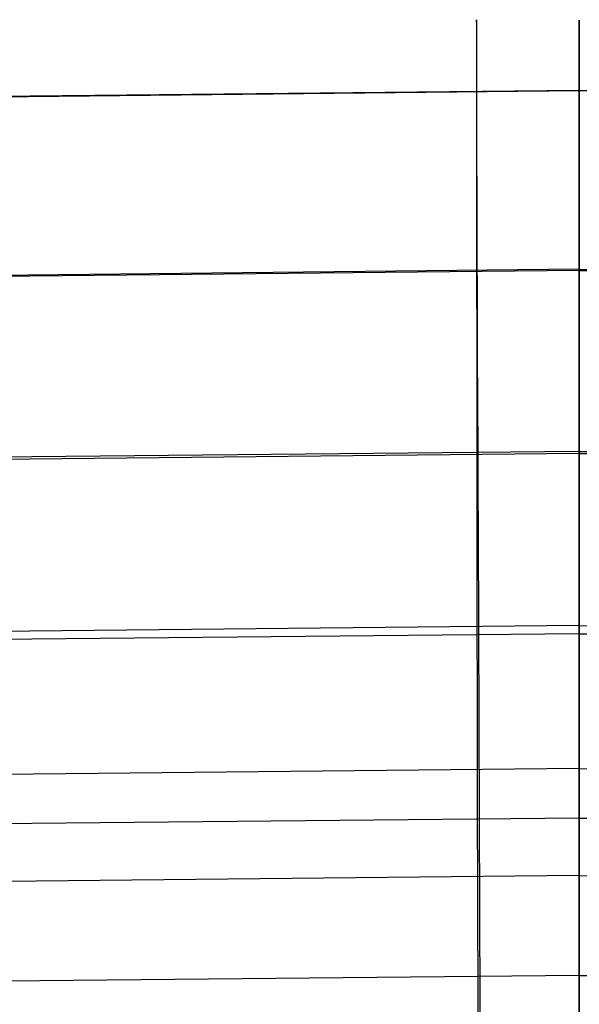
# Model space of a CAD drawing. Extents: x -3677 to -3089, y -67 to 482.
# Tile 56 of 110: x -3395 to -3383, y 460 to 482. Entities that reach past the tile are written whole.
import ezdxf

# ---------------------------------------------------------------- set-up
doc = ezdxf.new("R2010")
doc.units = 0
doc.layers.add('CURVA_ORIGIN', color=125, linetype='CONTINUOUS')

msp = doc.modelspace()

# ---------------------------------------------------------------- linework, layer by layer
at = {"layer": 'CURVA_ORIGIN'}
for p, q in [((-3385.237, 481.532, 428.672), (-3385.238, 481.527, 428.75)), ((-3385.238, 481.527, 428.75), (-3385.238, 481.519, 428.828)), ((-3385.238, 481.519, 428.828), (-3385.238, 481.509, 428.904)), ((-3385.238, 481.509, 428.904), (-3385.238, 481.503, 428.941)), ((-3385.238, 481.503, 428.941), (-3385.238, 481.496, 428.979)), ((-3385.238, 481.496, 428.979), (-3385.238, 481.489, 429.015)), ((-3385.238, 481.489, 429.015), (-3385.238, 481.481, 429.052)), ((-3385.238, 481.481, 429.052), (-3385.238, 481.472, 429.088)), ((-3385.238, 481.472, 429.088), (-3385.238, 481.463, 429.124)), ((-3385.238, 481.463, 429.124), (-3385.238, 481.454, 429.16)), ((-3385.238, 481.454, 429.16), (-3385.238, 481.443, 429.195)), ((-3385.238, 481.443, 429.195), (-3385.238, 481.432, 429.23)), ((-3385.237, 481.534, 428.429), (-3385.237, 481.535, 428.511)), ((-3385.237, 481.535, 428.511), (-3385.237, 481.535, 428.592)), ((-3385.237, 481.535, 428.592), (-3385.237, 481.532, 428.672)), ((-3385.237, 481.53, 428.346), (-3385.237, 481.534, 428.429)), ((-3385.237, 481.524, 428.261), (-3385.237, 481.53, 428.346)), ((-3385.237, 481.515, 428.176), (-3385.237, 481.524, 428.261)), ((-3385.237, 481.505, 428.089), (-3385.237, 481.515, 428.176)), ((-3385.237, 481.492, 428.001), (-3385.237, 481.505, 428.089)), ((-3385.237, 481.477, 427.913), (-3385.237, 481.492, 428.001)), ((-3385.236, 481.46, 427.823), (-3385.237, 481.477, 427.913)), ((-3385.236, 481.442, 427.732), (-3385.236, 481.46, 427.823)), ((-3385.236, 481.421, 427.64), (-3385.236, 481.442, 427.732)), ((-3383, 481.523, 428.637), (-3383, 481.524, 428.589)), ((-3383, 481.524, 428.589), (-3383, 481.524, 428.495)), ((-3383, 481.524, 428.495), (-3383, 481.522, 428.401)), ((-3383, 481.523, 428.637), (-3383, 481.524, 428.589)), ((-3383, 481.524, 428.589), (-3383, 481.524, 428.495)), ((-3383, 481.524, 428.495), (-3383, 481.522, 428.401)), ((-3383, 481.52, 428.684), (-3383, 481.523, 428.637)), ((-3383, 481.52, 428.684), (-3383, 481.523, 428.637)), ((-3383, 481.522, 428.401), (-3383, 481.516, 428.307)), ((-3383, 481.522, 428.401), (-3383, 481.516, 428.307)), ((-3383, 481.517, 428.731), (-3383, 481.52, 428.684)), ((-3383, 481.517, 428.731), (-3383, 481.52, 428.684)), ((-3383, 481.513, 428.778), (-3383, 481.517, 428.731)), ((-3383, 481.513, 428.778), (-3383, 481.517, 428.731)), ((-3383, 481.516, 428.307), (-3383, 481.508, 428.214)), ((-3383, 481.516, 428.307), (-3383, 481.508, 428.214)), ((-3383, 481.508, 428.824), (-3383, 481.513, 428.778)), ((-3383, 481.508, 428.824), (-3383, 481.513, 428.778)), ((-3383, 481.503, 428.871), (-3383, 481.508, 428.824)), ((-3383, 481.508, 428.214), (-3383, 481.499, 428.128)), ((-3383, 481.503, 428.871), (-3383, 481.508, 428.824)), ((-3383, 481.508, 428.214), (-3383, 481.499, 428.128)), ((-3383, 481.496, 428.918), (-3383, 481.503, 428.871)), ((-3383, 481.496, 428.918), (-3383, 481.503, 428.871)), ((-3383, 481.499, 428.128), (-3383, 481.487, 428.043)), ((-3383, 481.499, 428.128), (-3383, 481.487, 428.043)), ((-3383, 481.488, 428.964), (-3383, 481.496, 428.918)), ((-3383, 481.488, 428.964), (-3383, 481.496, 428.918)), ((-3383, 481.479, 429.011), (-3383, 481.488, 428.964)), ((-3383, 481.479, 429.011), (-3383, 481.488, 428.964)), ((-3383, 481.487, 428.043), (-3383, 481.474, 427.958)), ((-3383, 481.487, 428.043), (-3383, 481.474, 427.958)), ((-3383, 481.469, 429.057), (-3383, 481.479, 429.011)), ((-3383, 481.469, 429.057), (-3383, 481.479, 429.011)), ((-3383, 481.474, 427.958), (-3383, 481.459, 427.873)), ((-3383, 481.474, 427.958), (-3383, 481.459, 427.873)), ((-3383, 481.458, 429.103), (-3383, 481.469, 429.057)), ((-3383, 481.458, 429.103), (-3383, 481.469, 429.057)), ((-3383, 481.459, 427.873), (-3383, 481.442, 427.788)), ((-3383, 481.459, 427.873), (-3383, 481.442, 427.788)), ((-3383, 481.446, 429.149), (-3383, 481.458, 429.103)), ((-3383, 481.446, 429.149), (-3383, 481.458, 429.103)), ((-3383, 481.433, 429.194), (-3383, 481.446, 429.149)), ((-3383, 481.433, 429.194), (-3383, 481.446, 429.149)), ((-3383, 481.442, 427.788), (-3383, 481.424, 427.703)), ((-3383, 481.442, 427.788), (-3383, 481.424, 427.703)), ((-3385.238, 481.432, 429.23), (-3385.238, 481.42, 429.265)), ((-3385.238, 481.42, 429.265), (-3385.238, 481.408, 429.299)), ((-3385.238, 481.408, 429.299), (-3385.238, 481.395, 429.333)), ((-3385.238, 481.395, 429.333), (-3385.238, 481.381, 429.367)), ((-3385.238, 481.381, 429.367), (-3385.238, 481.367, 429.4)), ((-3385.238, 481.367, 429.4), (-3385.238, 481.352, 429.433)), ((-3385.238, 481.352, 429.433), (-3385.238, 481.336, 429.466)), ((-3385.238, 481.336, 429.466), (-3385.238, 481.319, 429.498)), ((-3385.238, 481.319, 429.498), (-3385.238, 481.302, 429.53)), ((-3385.238, 481.302, 429.53), (-3385.238, 481.284, 429.561)), ((-3385.238, 481.284, 429.561), (-3385.238, 481.266, 429.593)), ((-3385.238, 481.266, 429.593), (-3385.238, 481.247, 429.624)), ((-3385.238, 481.247, 429.624), (-3385.238, 481.227, 429.654)), ((-3385.238, 481.227, 429.654), (-3385.238, 481.206, 429.684)), ((-3385.236, 481.373, 427.453), (-3385.236, 481.421, 427.64)), ((-3385.236, 481.318, 427.263), (-3385.236, 481.373, 427.453)), ((-3385.236, 481.256, 427.069), (-3385.236, 481.318, 427.263)), ((-3385.235, 481.187, 426.871), (-3385.236, 481.256, 427.069)), ((-3383, 481.419, 429.239), (-3383, 481.433, 429.194)), ((-3383, 481.419, 429.239), (-3383, 481.433, 429.194)), ((-3383, 481.424, 427.703), (-3383, 481.384, 427.536)), ((-3383, 481.424, 427.703), (-3383, 481.384, 427.536)), ((-3383, 481.403, 429.284), (-3383, 481.419, 429.239)), ((-3383, 481.403, 429.284), (-3383, 481.419, 429.239)), ((-3383, 481.387, 429.327), (-3383, 481.403, 429.284)), ((-3383, 481.387, 429.327), (-3383, 481.403, 429.284)), ((-3383, 481.369, 429.371), (-3383, 481.387, 429.327)), ((-3383, 481.369, 429.371), (-3383, 481.387, 429.327)), ((-3383, 481.384, 427.536), (-3383, 481.339, 427.37)), ((-3383, 481.384, 427.536), (-3383, 481.339, 427.37)), ((-3383, 481.35, 429.414), (-3383, 481.369, 429.371)), ((-3383, 481.35, 429.414), (-3383, 481.369, 429.371)), ((-3383, 481.33, 429.457), (-3383, 481.35, 429.414)), ((-3383, 481.33, 429.457), (-3383, 481.35, 429.414)), ((-3383, 481.339, 427.37), (-3383, 481.289, 427.205)), ((-3383, 481.339, 427.37), (-3383, 481.289, 427.205)), ((-3383, 481.309, 429.499), (-3383, 481.33, 429.457)), ((-3383, 481.309, 429.499), (-3383, 481.33, 429.457)), ((-3383, 481.287, 429.54), (-3383, 481.309, 429.499)), ((-3383, 481.287, 429.54), (-3383, 481.309, 429.499)), ((-3383, 481.289, 427.205), (-3383, 481.235, 427.041)), ((-3383, 481.289, 427.205), (-3383, 481.235, 427.041)), ((-3383, 481.263, 429.581), (-3383, 481.287, 429.54)), ((-3383, 481.263, 429.581), (-3383, 481.287, 429.54)), ((-3383, 481.238, 429.622), (-3383, 481.263, 429.581)), ((-3383, 481.238, 429.622), (-3383, 481.263, 429.581)), ((-3383, 481.212, 429.662), (-3383, 481.238, 429.622)), ((-3383, 481.212, 429.662), (-3383, 481.238, 429.622)), ((-3383, 481.235, 427.041), (-3383, 481.178, 426.879)), ((-3383, 481.235, 427.041), (-3383, 481.178, 426.879)), ((-3385.238, 481.206, 429.684), (-3385.238, 481.185, 429.714)), ((-3385.238, 481.185, 429.714), (-3385.238, 481.163, 429.743)), ((-3385.238, 481.163, 429.743), (-3385.238, 481.14, 429.772)), ((-3385.238, 481.14, 429.772), (-3385.238, 481.116, 429.801)), ((-3385.238, 481.116, 429.801), (-3385.238, 481.092, 429.829)), ((-3385.238, 481.092, 429.829), (-3385.238, 481.067, 429.857)), ((-3385.238, 481.067, 429.857), (-3385.238, 481.041, 429.885)), ((-3385.238, 481.041, 429.885), (-3385.238, 481.015, 429.912)), ((-3385.238, 481.015, 429.912), (-3385.238, 480.987, 429.938)), ((-3385.235, 481.111, 426.67), (-3385.235, 481.187, 426.871)), ((-3385.235, 481.028, 426.465), (-3385.235, 481.111, 426.67)), ((-3385.234, 480.939, 426.258), (-3385.235, 481.028, 426.465)), ((-3383, 481.184, 429.701), (-3383, 481.212, 429.662)), ((-3383, 481.184, 429.701), (-3383, 481.212, 429.662)), ((-3383, 481.156, 429.74), (-3383, 481.184, 429.701)), ((-3383, 481.156, 429.74), (-3383, 481.184, 429.701)), ((-3383, 481.178, 426.879), (-3383, 481.118, 426.719)), ((-3383, 481.178, 426.879), (-3383, 481.118, 426.719)), ((-3383, 481.126, 429.777), (-3383, 481.156, 429.74)), ((-3383, 481.126, 429.777), (-3383, 481.156, 429.74)), ((-3383, 481.096, 429.814), (-3383, 481.126, 429.777)), ((-3383, 481.096, 429.814), (-3383, 481.126, 429.777)), ((-3383, 481.118, 426.719), (-3383, 481.055, 426.56)), ((-3383, 481.118, 426.719), (-3383, 481.055, 426.56)), ((-3383, 481.065, 429.849), (-3383, 481.096, 429.814)), ((-3383, 481.065, 429.849), (-3383, 481.096, 429.814)), ((-3383, 481.032, 429.884), (-3383, 481.065, 429.849)), ((-3383, 481.032, 429.884), (-3383, 481.065, 429.849)), ((-3383, 481.055, 426.56), (-3383, 480.921, 426.241)), ((-3383, 481.055, 426.56), (-3383, 480.921, 426.241)), ((-3383, 481, 429.918), (-3383, 481.032, 429.884)), ((-3383, 481, 429.918), (-3383, 481.032, 429.884)), ((-3385.238, 480.987, 429.938), (-3385.238, 480.959, 429.965)), ((-3385.238, 480.959, 429.965), (-3385.238, 480.931, 429.991)), ((-3385.238, 480.931, 429.991), (-3385.238, 480.901, 430.016)), ((-3385.238, 480.901, 430.016), (-3385.238, 480.871, 430.042)), ((-3385.238, 480.871, 430.042), (-3385.238, 480.84, 430.066)), ((-3385.238, 480.84, 430.066), (-3385.238, 480.808, 430.091)), ((-3385.238, 480.808, 430.091), (-3385.238, 480.775, 430.115)), ((-3385.234, 480.845, 426.047), (-3385.234, 480.939, 426.258)), ((-3385.233, 480.639, 425.617), (-3385.234, 480.845, 426.047)), ((-3383, 480.966, 429.95), (-3383, 481, 429.918)), ((-3383, 480.966, 429.95), (-3383, 481, 429.918)), ((-3383, 480.931, 429.982), (-3383, 480.966, 429.95)), ((-3383, 480.931, 429.982), (-3383, 480.966, 429.95)), ((-3383, 480.896, 430.013), (-3383, 480.931, 429.982)), ((-3383, 480.896, 430.013), (-3383, 480.931, 429.982)), ((-3383, 480.921, 426.241), (-3383, 480.777, 425.927)), ((-3383, 480.921, 426.241), (-3383, 480.777, 425.927)), ((-3383, 480.86, 430.043), (-3383, 480.896, 430.013)), ((-3383, 480.86, 430.043), (-3383, 480.896, 430.013)), ((-3383, 480.824, 430.072), (-3383, 480.86, 430.043)), ((-3383, 480.824, 430.072), (-3383, 480.86, 430.043)), ((-3383, 480.786, 430.101), (-3383, 480.824, 430.072)), ((-3383, 480.786, 430.101), (-3383, 480.824, 430.072)), ((-3385.238, 480.775, 430.115), (-3385.238, 480.742, 430.139)), ((-3385.238, 480.742, 430.139), (-3385.238, 480.708, 430.162)), ((-3385.238, 480.708, 430.162), (-3385.238, 480.673, 430.185)), ((-3385.238, 480.673, 430.185), (-3385.238, 480.637, 430.207)), ((-3385.238, 480.637, 430.207), (-3385.238, 480.6, 430.229)), ((-3385.238, 480.6, 430.229), (-3385.238, 480.525, 430.272)), ((-3385.233, 480.413, 425.177), (-3385.233, 480.639, 425.617)), ((-3383, 480.748, 430.128), (-3383, 480.786, 430.101)), ((-3383, 480.748, 430.128), (-3383, 480.786, 430.101)), ((-3383, 480.777, 425.927), (-3383, 480.628, 425.619)), ((-3383, 480.777, 425.927), (-3383, 480.628, 425.619)), ((-3383, 480.71, 430.155), (-3383, 480.748, 430.128)), ((-3383, 480.71, 430.155), (-3383, 480.748, 430.128)), ((-3383, 480.671, 430.18), (-3383, 480.71, 430.155)), ((-3383, 480.671, 430.18), (-3383, 480.71, 430.155)), ((-3383, 480.631, 430.205), (-3383, 480.671, 430.18)), ((-3383, 480.631, 430.205), (-3383, 480.671, 430.18)), ((-3383, 480.591, 430.23), (-3383, 480.631, 430.205)), ((-3383, 480.591, 430.23), (-3383, 480.631, 430.205)), ((-3383, 480.628, 425.619), (-3383, 480.378, 425.134)), ((-3383, 480.628, 425.619), (-3383, 480.378, 425.134)), ((-3383, 480.551, 430.253), (-3383, 480.591, 430.23)), ((-3383, 480.551, 430.253), (-3383, 480.591, 430.23)), ((-3385.238, 480.525, 430.272), (-3385.238, 480.446, 430.313)), ((-3385.238, 480.446, 430.313), (-3385.238, 480.363, 430.352)), ((-3385.238, 480.363, 430.352), (-3385.238, 480.278, 430.39)), ((-3385.232, 480.169, 424.728), (-3385.233, 480.413, 425.177)), ((-3383, 480.509, 430.276), (-3383, 480.551, 430.253)), ((-3383, 480.509, 430.276), (-3383, 480.551, 430.253)), ((-3383, 480.468, 430.298), (-3383, 480.509, 430.276)), ((-3383, 480.468, 430.298), (-3383, 480.509, 430.276)), ((-3383, 480.426, 430.319), (-3383, 480.468, 430.298)), ((-3383, 480.426, 430.319), (-3383, 480.468, 430.298)), ((-3383, 480.341, 430.359), (-3383, 480.426, 430.319)), ((-3383, 480.341, 430.359), (-3383, 480.426, 430.319)), ((-3383, 480.378, 425.134), (-3383, 480.112, 424.648)), ((-3383, 480.378, 425.134), (-3383, 480.112, 424.648)), ((-3385.238, 480.278, 430.39), (-3385.238, 480.189, 430.426)), ((-3385.238, 480.189, 430.426), (-3385.238, 480.097, 430.46)), ((-3385.231, 479.635, 423.807), (-3385.232, 480.169, 424.728)), ((-3383, 480.255, 430.397), (-3383, 480.341, 430.359)), ((-3383, 480.255, 430.397), (-3383, 480.341, 430.359)), ((-3383, 480.168, 430.432), (-3383, 480.255, 430.397)), ((-3383, 480.168, 430.432), (-3383, 480.255, 430.397)), ((-3383, 480.079, 430.465), (-3383, 480.168, 430.432)), ((-3383, 480.079, 430.465), (-3383, 480.168, 430.432)), ((-3383, 479.991, 430.495), (-3396.115, 479.856, 430.52)), ((-3396.111, 479.852, 430.521), (-3383, 479.991, 430.494)), ((-3385.238, 480.097, 430.46), (-3385.238, 480.001, 430.493)), ((-3385.238, 480.002, 430.493), (-3385.238, 479.04, 430.803)), ((-3383, 480.112, 424.648), (-3383, 479.558, 423.698)), ((-3383, 480.112, 424.648), (-3383, 479.558, 423.698)), ((-3383, 479.991, 430.495), (-3383, 480.079, 430.465)), ((-3383, 479.991, 430.495), (-3383, 480.079, 430.465)), ((-3383, 479.033, 430.804), (-3383, 479.991, 430.494)), ((-3369.889, 479.852, 430.521), (-3383, 479.991, 430.494)), ((-3383, 479.033, 430.804), (-3383, 479.991, 430.494)), ((-3383, 479.991, 430.495), (-3369.885, 479.856, 430.52)), ((-3385.223, 476.627, 419.027), (-3385.231, 479.635, 423.807)), ((-3383, 479.558, 423.698), (-3383, 476.628, 419.048)), ((-3383, 479.558, 423.698), (-3383, 476.628, 419.048)), ((-3385.238, 479.04, 430.803), (-3385.238, 478.071, 431.096)), ((-3383, 478.065, 431.096), (-3383, 479.033, 430.804)), ((-3383, 478.065, 431.096), (-3383, 479.033, 430.804)), ((-3385.238, 478.071, 431.096), (-3385.238, 477.584, 431.227)), ((-3383, 477.576, 431.228), (-3383, 478.065, 431.096)), ((-3383, 477.576, 431.228), (-3383, 478.065, 431.096)), ((-3385.238, 477.584, 431.227), (-3385.237, 477.093, 431.346)), ((-3383, 477.085, 431.347), (-3383, 477.576, 431.228)), ((-3383, 477.085, 431.347), (-3383, 477.576, 431.228)), ((-3385.237, 477.093, 431.346), (-3385.237, 476.847, 431.399)), ((-3383, 476.838, 431.4), (-3383, 477.085, 431.347)), ((-3383, 476.838, 431.4), (-3383, 477.085, 431.347)), ((-3385.237, 476.847, 431.399), (-3385.237, 476.6, 431.447)), ((-3383, 476.591, 431.449), (-3383, 476.838, 431.4)), ((-3383, 476.591, 431.449), (-3383, 476.838, 431.4)), ((-3385.237, 476.6, 431.447), (-3385.237, 476.353, 431.491)), ((-3385.222, 476.08, 418.099), (-3385.223, 476.627, 419.027)), ((-3383, 476.628, 419.048), (-3383, 476.07, 418.101)), ((-3383, 476.628, 419.048), (-3383, 476.07, 418.101)), ((-3383, 476.343, 431.493), (-3383, 476.591, 431.449)), ((-3383, 476.343, 431.493), (-3383, 476.591, 431.449)), ((-3385.237, 476.353, 431.491), (-3385.237, 476.104, 431.529)), ((-3383, 476.094, 431.531), (-3383, 476.343, 431.493)), ((-3383, 476.094, 431.531), (-3383, 476.343, 431.493)), ((-3383, 476.07, 418.101), (-3396.111, 475.936, 418.126)), ((-3383, 476.094, 431.531), (-3395.956, 475.957, 431.556)), ((-3385.237, 476.104, 431.529), (-3385.237, 475.855, 431.562)), ((-3385.221, 475.827, 417.646), (-3385.222, 476.08, 418.099)), ((-3383, 475.844, 431.564), (-3383, 476.094, 431.531)), ((-3383, 475.844, 431.564), (-3383, 476.094, 431.531)), ((-3383, 476.094, 431.531), (-3370.044, 475.957, 431.556)), ((-3383, 476.07, 418.101), (-3383, 475.675, 417.384)), ((-3383, 476.07, 418.101), (-3383, 475.675, 417.384)), ((-3383, 476.07, 418.101), (-3369.889, 475.936, 418.126)), ((-3385.237, 475.855, 431.562), (-3385.237, 475.605, 431.589)), ((-3385.221, 475.589, 417.2), (-3385.221, 475.827, 417.646)), ((-3383, 475.594, 431.591), (-3383, 475.844, 431.564)), ((-3383, 475.594, 431.591), (-3383, 475.844, 431.564)), ((-3383, 475.675, 417.384), (-3383, 475.301, 416.657)), ((-3383, 475.675, 417.384), (-3383, 475.301, 416.657)), ((-3385.237, 475.605, 431.589), (-3385.237, 475.354, 431.611)), ((-3385.22, 475.364, 416.761), (-3385.221, 475.589, 417.2)), ((-3383, 475.343, 431.613), (-3383, 475.594, 431.591)), ((-3383, 475.343, 431.613), (-3383, 475.594, 431.591)), ((-3385.237, 475.354, 431.611), (-3385.236, 475.102, 431.627)), ((-3385.219, 475.152, 416.329), (-3385.22, 475.364, 416.761)), ((-3383, 475.091, 431.629), (-3383, 475.343, 431.613)), ((-3383, 475.091, 431.629), (-3383, 475.343, 431.613)), ((-3383, 475.301, 416.657), (-3383, 474.95, 415.92)), ((-3383, 475.301, 416.657), (-3383, 474.95, 415.92)), ((-3385.236, 475.102, 431.627), (-3385.236, 474.851, 431.638)), ((-3385.219, 474.953, 415.902), (-3385.219, 475.152, 416.329)), ((-3383, 474.84, 431.64), (-3383, 475.091, 431.629)), ((-3383, 474.84, 431.64), (-3383, 475.091, 431.629)), ((-3385.236, 474.851, 431.638), (-3385.236, 474.599, 431.644)), ((-3385.218, 474.766, 415.482), (-3385.219, 474.953, 415.902)), ((-3383, 474.95, 415.92), (-3383, 474.621, 415.17)), ((-3383, 474.95, 415.92), (-3383, 474.621, 415.17)), ((-3383, 474.588, 431.646), (-3383, 474.84, 431.64)), ((-3383, 474.588, 431.646), (-3383, 474.84, 431.64)), ((-3385.236, 474.599, 431.644), (-3385.236, 474.347, 431.644)), ((-3385.218, 474.59, 415.068), (-3385.218, 474.766, 415.482)), ((-3385.217, 474.424, 414.659), (-3385.218, 474.59, 415.068)), ((-3383, 474.621, 415.17), (-3383, 474.315, 414.408)), ((-3383, 474.621, 415.17), (-3383, 474.315, 414.408)), ((-3383, 474.335, 431.646), (-3383, 474.588, 431.646)), ((-3383, 474.335, 431.646), (-3383, 474.588, 431.646)), ((-3385.216, 474.123, 413.857), (-3385.217, 474.424, 414.659)), ((-3385.236, 474.347, 431.644), (-3385.236, 474.095, 431.639)), ((-3383, 474.083, 431.641), (-3383, 474.335, 431.646)), ((-3383, 474.083, 431.641), (-3383, 474.335, 431.646)), ((-3383, 474.315, 414.408), (-3383, 474.037, 413.643)), ((-3383, 474.315, 414.408), (-3383, 474.037, 413.643)), ((-3385.236, 474.095, 431.639), (-3385.236, 473.843, 431.629)), ((-3385.215, 473.858, 413.073), (-3385.216, 474.123, 413.857)), ((-3383, 473.831, 431.631), (-3383, 474.083, 431.641)), ((-3383, 473.831, 431.631), (-3383, 474.083, 431.641)), ((-3383, 474.037, 413.643), (-3383, 473.782, 412.869)), ((-3383, 474.037, 413.643), (-3383, 473.782, 412.869)), ((-3385.236, 473.843, 431.629), (-3385.235, 473.591, 431.614)), ((-3385.214, 473.623, 412.305), (-3385.215, 473.858, 413.073)), ((-3383, 473.58, 431.615), (-3383, 473.831, 431.631)), ((-3383, 473.58, 431.615), (-3383, 473.831, 431.631)), ((-3383, 473.782, 412.869), (-3383, 473.549, 412.082)), ((-3383, 473.782, 412.869), (-3383, 473.549, 412.082)), ((-3385.235, 473.591, 431.614), (-3385.235, 473.34, 431.593)), ((-3385.213, 473.415, 411.55), (-3385.214, 473.623, 412.305)), ((-3383, 473.328, 431.595), (-3383, 473.58, 431.615)), ((-3383, 473.328, 431.595), (-3383, 473.58, 431.615)), ((-3383, 473.549, 412.082), (-3383, 473.338, 411.294)), ((-3383, 473.549, 412.082), (-3383, 473.338, 411.294)), ((-3385.235, 473.34, 431.593), (-3385.235, 473.089, 431.568)), ((-3385.212, 473.229, 410.807), (-3385.213, 473.415, 411.55)), ((-3383, 473.338, 411.294), (-3383, 473.146, 410.501)), ((-3383, 473.338, 411.294), (-3383, 473.146, 410.501)), ((-3383, 473.078, 431.57), (-3383, 473.328, 431.595)), ((-3383, 473.078, 431.57), (-3383, 473.328, 431.595)), ((-3385.235, 473.089, 431.568), (-3385.235, 472.839, 431.538)), ((-3385.206, 472.135, 405.712), (-3385.212, 473.229, 410.807)), ((-3383, 473.146, 410.501), (-3383, 472.125, 405.713)), ((-3383, 473.146, 410.501), (-3383, 472.125, 405.713)), ((-3383, 472.828, 431.539), (-3383, 473.078, 431.57)), ((-3383, 472.828, 431.539), (-3383, 473.078, 431.57)), ((-3385.235, 472.839, 431.538), (-3385.235, 472.589, 431.502)), ((-3383, 472.578, 431.504), (-3383, 472.828, 431.539)), ((-3383, 472.578, 431.504), (-3383, 472.828, 431.539)), ((-3385.235, 472.589, 431.502), (-3385.234, 472.341, 431.462)), ((-3383, 472.33, 431.464), (-3383, 472.578, 431.504)), ((-3383, 472.33, 431.464), (-3383, 472.578, 431.504)), ((-3385.234, 472.341, 431.462), (-3385.234, 472.093, 431.418)), ((-3383, 472.082, 431.419), (-3383, 472.33, 431.464)), ((-3383, 472.082, 431.419), (-3383, 472.33, 431.464)), ((-3383, 472.125, 405.713), (-3396.105, 471.992, 405.738)), ((-3383, 472.082, 431.419), (-3395.809, 471.949, 431.444)), ((-3385.234, 472.093, 431.418), (-3385.234, 471.846, 431.368)), ((-3385.204, 471.757, 404.223), (-3385.206, 472.135, 405.712)), ((-3383, 472.125, 405.713), (-3383, 471.723, 404.138)), ((-3383, 472.125, 405.713), (-3383, 471.723, 404.138)), ((-3383, 472.125, 405.713), (-3369.895, 471.992, 405.738)), ((-3383, 471.837, 431.37), (-3383, 472.082, 431.419)), ((-3383, 471.837, 431.37), (-3383, 472.082, 431.419)), ((-3383, 472.082, 431.419), (-3370.191, 471.949, 431.444)), ((-3385.234, 471.846, 431.368), (-3385.234, 471.601, 431.314)), ((-3383, 471.592, 431.316), (-3383, 471.837, 431.37)), ((-3383, 471.592, 431.316), (-3383, 471.837, 431.37)), ((-3385.234, 471.601, 431.314), (-3385.234, 471.357, 431.255)), ((-3385.202, 471.324, 402.708), (-3385.204, 471.757, 404.223)), ((-3383, 471.723, 404.138), (-3383, 471.274, 402.575)), ((-3383, 471.723, 404.138), (-3383, 471.274, 402.575)), ((-3383, 471.349, 431.257), (-3383, 471.592, 431.316)), ((-3383, 471.349, 431.257), (-3383, 471.592, 431.316)), ((-3385.234, 471.357, 431.255), (-3385.233, 471.114, 431.191)), ((-3383, 471.107, 431.194), (-3383, 471.349, 431.257)), ((-3383, 471.107, 431.194), (-3383, 471.349, 431.257)), ((-3385.198, 470.338, 399.616), (-3385.202, 471.324, 402.708)), ((-3383, 471.274, 402.575), (-3383, 470.28, 399.479)), ((-3383, 471.274, 402.575), (-3383, 470.28, 399.479)), ((-3385.233, 471.114, 431.191), (-3385.233, 470.873, 431.123)), ((-3383, 470.866, 431.126), (-3383, 471.107, 431.194)), ((-3383, 470.866, 431.126), (-3383, 471.107, 431.194)), ((-3385.233, 470.873, 431.123), (-3385.233, 470.633, 431.05)), ((-3383, 470.627, 431.053), (-3383, 470.866, 431.126)), ((-3383, 470.627, 431.053), (-3383, 470.866, 431.126)), ((-3385.233, 470.633, 431.05), (-3385.233, 470.395, 430.973)), ((-3383, 470.389, 430.976), (-3383, 470.627, 431.053)), ((-3383, 470.389, 430.976), (-3383, 470.627, 431.053)), ((-3385.233, 470.395, 430.973), (-3385.233, 470.159, 430.891)), ((-3385.158, 460.077, 368.622), (-3385.198, 470.338, 399.616)), ((-3383, 470.152, 430.894), (-3383, 470.389, 430.976)), ((-3383, 470.152, 430.894), (-3383, 470.389, 430.976)), ((-3383, 470.28, 399.479), (-3383, 443.074, 318.942)), ((-3383, 470.28, 399.479), (-3383, 443.074, 318.942)), ((-3385.233, 470.159, 430.891), (-3385.232, 469.924, 430.805)), ((-3383, 469.918, 430.808), (-3383, 470.152, 430.894)), ((-3383, 469.918, 430.808), (-3383, 470.152, 430.894)), ((-3385.232, 469.924, 430.805), (-3385.232, 469.691, 430.714)), ((-3383, 469.685, 430.717), (-3383, 469.918, 430.808)), ((-3383, 469.685, 430.717), (-3383, 469.918, 430.808)), ((-3385.232, 469.691, 430.714), (-3385.232, 469.461, 430.618)), ((-3383, 469.453, 430.621), (-3383, 469.685, 430.717)), ((-3383, 469.453, 430.621), (-3383, 469.685, 430.717)), ((-3385.232, 469.461, 430.618), (-3385.232, 469.232, 430.518)), ((-3383, 469.224, 430.521), (-3383, 469.453, 430.621)), ((-3383, 469.224, 430.521), (-3383, 469.453, 430.621)), ((-3385.232, 469.232, 430.518), (-3385.231, 469.005, 430.413)), ((-3383, 468.997, 430.416), (-3383, 469.224, 430.521)), ((-3383, 468.997, 430.416), (-3383, 469.224, 430.521)), ((-3385.231, 469.005, 430.413), (-3385.231, 468.781, 430.305)), ((-3383, 468.772, 430.307), (-3383, 468.997, 430.416)), ((-3383, 468.772, 430.307), (-3383, 468.997, 430.416)), ((-3385.231, 468.781, 430.305), (-3385.231, 468.558, 430.191)), ((-3383, 468.549, 430.193), (-3383, 468.772, 430.307)), ((-3383, 468.549, 430.193), (-3383, 468.772, 430.307)), ((-3385.231, 468.558, 430.191), (-3385.231, 468.338, 430.073)), ((-3383, 468.328, 430.075), (-3383, 468.549, 430.193)), ((-3383, 468.328, 430.075), (-3383, 468.549, 430.193)), ((-3383, 468.149, 393.336), (-3396.096, 468.017, 393.36)), ((-3383, 468.328, 430.075), (-3395.683, 468.197, 430.099)), ((-3385.231, 468.338, 430.073), (-3385.23, 468.121, 429.951)), ((-3383, 468.112, 429.954), (-3383, 468.328, 430.075)), ((-3383, 468.112, 429.954), (-3383, 468.328, 430.075)), ((-3383, 468.328, 430.075), (-3370.317, 468.197, 430.099)), ((-3383, 468.149, 393.336), (-3369.904, 468.017, 393.36)), ((-3385.23, 468.121, 429.951), (-3385.23, 467.906, 429.825)), ((-3383, 467.898, 429.828), (-3383, 468.112, 429.954)), ((-3383, 467.898, 429.828), (-3383, 468.112, 429.954)), ((-3385.23, 467.906, 429.825), (-3385.23, 467.694, 429.694)), ((-3383, 467.687, 429.698), (-3383, 467.898, 429.828)), ((-3383, 467.687, 429.698), (-3383, 467.898, 429.828)), ((-3385.23, 467.694, 429.694), (-3385.229, 467.484, 429.559)), ((-3385.229, 467.484, 429.559), (-3385.229, 467.277, 429.42)), ((-3383, 467.478, 429.564), (-3383, 467.687, 429.698)), ((-3383, 467.478, 429.564), (-3383, 467.687, 429.698)), ((-3385.229, 467.277, 429.42), (-3385.229, 467.074, 429.277)), ((-3383, 467.272, 429.425), (-3383, 467.478, 429.564)), ((-3383, 467.272, 429.425), (-3383, 467.478, 429.564)), ((-3383, 467.068, 429.282), (-3383, 467.272, 429.425)), ((-3383, 467.068, 429.282), (-3383, 467.272, 429.425)), ((-3385.229, 467.074, 429.277), (-3385.229, 466.873, 429.13)), ((-3383, 466.868, 429.136), (-3383, 467.068, 429.282)), ((-3383, 466.868, 429.136), (-3383, 467.068, 429.282)), ((-3385.229, 466.873, 429.13), (-3385.228, 466.675, 428.979)), ((-3383, 466.67, 428.985), (-3383, 466.868, 429.136)), ((-3383, 466.67, 428.985), (-3383, 466.868, 429.136)), ((-3385.228, 466.675, 428.979), (-3385.228, 466.481, 428.825)), ((-3383, 466.476, 428.83), (-3383, 466.67, 428.985)), ((-3383, 466.476, 428.83), (-3383, 466.67, 428.985)), ((-3385.228, 466.481, 428.825), (-3385.228, 466.29, 428.666)), ((-3383, 466.284, 428.672), (-3383, 466.476, 428.83)), ((-3383, 466.284, 428.672), (-3383, 466.476, 428.83)), ((-3385.228, 466.29, 428.666), (-3385.227, 466.103, 428.504)), ((-3383, 466.096, 428.51), (-3383, 466.284, 428.672)), ((-3383, 466.096, 428.51), (-3383, 466.284, 428.672)), ((-3385.227, 466.103, 428.504), (-3385.227, 465.919, 428.338)), ((-3383, 465.912, 428.343), (-3383, 466.096, 428.51)), ((-3383, 465.912, 428.343), (-3383, 466.096, 428.51)), ((-3385.227, 465.919, 428.338), (-3385.227, 465.738, 428.169)), ((-3383, 465.731, 428.174), (-3383, 465.912, 428.343)), ((-3383, 465.731, 428.174), (-3383, 465.912, 428.343)), ((-3385.227, 465.738, 428.169), (-3385.227, 465.562, 427.996)), ((-3385.227, 465.562, 427.996), (-3385.226, 465.389, 427.82)), ((-3383, 465.553, 428), (-3383, 465.731, 428.174)), ((-3383, 465.553, 428), (-3383, 465.731, 428.174)), ((-3383, 465.379, 427.823), (-3383, 465.553, 428)), ((-3383, 465.379, 427.823), (-3383, 465.553, 428)), ((-3385.226, 465.389, 427.82), (-3385.226, 465.22, 427.641)), ((-3383, 465.21, 427.643), (-3383, 465.379, 427.823)), ((-3383, 465.21, 427.643), (-3383, 465.379, 427.823)), ((-3383, 465.21, 427.643), (-3395.591, 465.081, 427.666)), ((-3385.226, 465.22, 427.641), (-3385.226, 465.055, 427.458)), ((-3383, 465.045, 427.46), (-3383, 465.21, 427.643)), ((-3383, 465.045, 427.46), (-3383, 465.21, 427.643)), ((-3383, 465.21, 427.643), (-3370.409, 465.081, 427.666)), ((-3385.226, 465.055, 427.458), (-3385.225, 464.894, 427.273)), ((-3383, 464.883, 427.274), (-3383, 465.045, 427.46)), ((-3383, 464.883, 427.274), (-3383, 465.045, 427.46)), ((-3385.225, 464.894, 427.273), (-3385.225, 464.583, 426.893)), ((-3383, 464.571, 426.894), (-3383, 464.883, 427.274)), ((-3383, 464.571, 426.894), (-3383, 464.883, 427.274)), ((-3385.225, 464.583, 426.893), (-3385.224, 464.283, 426.504)), ((-3383, 464.271, 426.504), (-3383, 464.571, 426.894)), ((-3383, 464.271, 426.504), (-3383, 464.571, 426.894)), ((-3385.224, 464.283, 426.504), (-3385.224, 463.993, 426.107)), ((-3383, 463.981, 426.107), (-3383, 464.271, 426.504)), ((-3383, 463.981, 426.107), (-3383, 464.271, 426.504)), ((-3383, 464.132, 380.972), (-3396.082, 464.001, 380.995)), ((-3383, 464.132, 380.972), (-3369.918, 464.001, 380.995)), ((-3385.224, 463.993, 426.107), (-3385.221, 462.889, 424.477)), ((-3383, 462.878, 424.479), (-3383, 463.981, 426.107)), ((-3383, 462.878, 424.479), (-3383, 463.981, 426.107)), ((-3383, 462.878, 424.479), (-3395.535, 462.751, 424.502)), ((-3385.221, 462.889, 424.477), (-3385.212, 458.603, 417.9)), ((-3383, 458.592, 417.902), (-3383, 462.878, 424.479)), ((-3383, 458.592, 417.902), (-3383, 462.878, 424.479)), ((-3383, 462.878, 424.479), (-3370.465, 462.751, 424.502)), ((-3383, 460.701, 421.206), (-3395.485, 460.574, 421.229)), ((-3383, 460.701, 421.206), (-3370.515, 460.574, 421.229)), ((-3385.095, 442.659, 317.733), (-3385.158, 460.077, 368.622))]:
    msp.add_line(p, q, dxfattribs=at)

doc.saveas('drawing.dxf')
